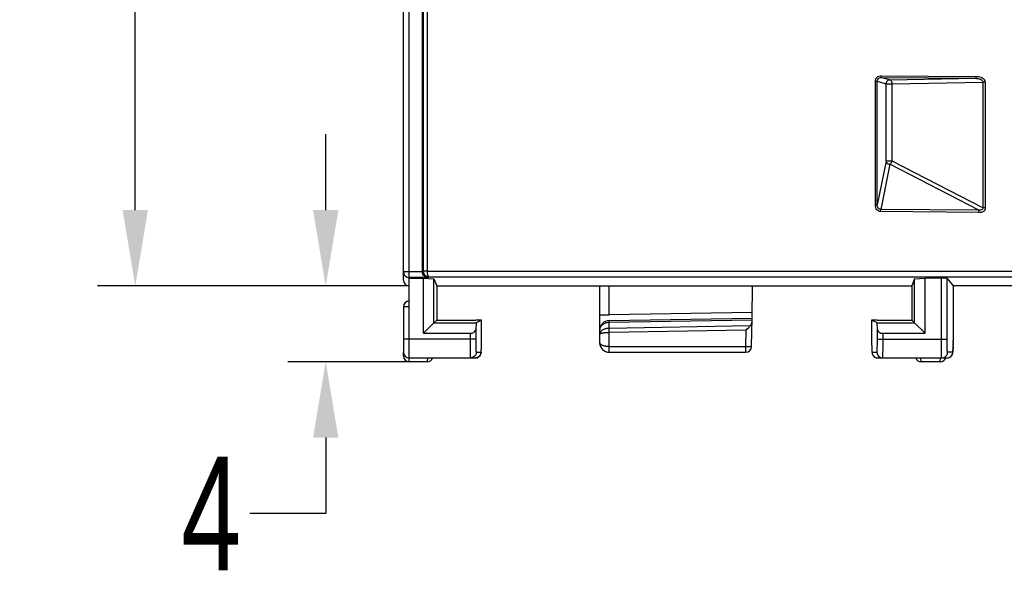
# Model space of a CAD drawing. Header units: millimetres. Extents: x -245 to 2192, y -983 to -162.
# Tile 16 of 49: x 1354 to 1406, y -566 to -537. Entities that reach past the tile are written whole.
import ezdxf

# ---------------------------------------------------------------- set-up
doc = ezdxf.new("R2010")
doc.units = ezdxf.units.MM
doc.header["$LTSCALE"] = 30.734
doc.header["$PDMODE"] = 3
doc.header["$PDSIZE"] = 2
doc.layers.get('0').update_dxf_attribs({"linetype": 'CONTINUOUS'})
doc.layers.get('Defpoints').update_dxf_attribs({"linetype": 'CONTINUOUS'})
doc.layers.add('00_COMPONENTS', color=7, linetype='CONTINUOUS')
doc.layers.add('08_ALL_DRAFTS', color=7, linetype='CONTINUOUS')
doc.styles.get("Standard").update_dxf_attribs({"font": 'txt', "width": 0.707})
doc.dimstyles.get("Standard").update_dxf_attribs({"dimtxt": 3.5, "dimasz": 4, "dimexe": 2, "dimexo": 0, "dimtad": 1, "dimdsep": 46, "dimtxsty": 'Standard', "dimcen": 0.09, "dimclrt": 5, "dimadec": 0, "dimazin": 0, "dimtol": 1, "dimtp": 0.01, "dimtm": 0.01, "dimtfac": 1, "dimtofl": 0, "dimtmove": 0, "dimatfit": 3, "dimfxl": 0, "dimtolj": 1, "dimarcsym": 0})

# ---------------------------------------------------------------- blocks, each defined once
blk = doc.blocks.new('*D22')
at = {"color": 0, "lineweight": -2}
for p, q in [((1374.195, -381.353), (1357.752, -381.353)), ((1359.752, -385.353), (1359.752, -462.306)), ((1359.752, -547.355), (1359.752, -469.556)), ((1374.195, -551.355), (1357.752, -551.355))]:
    blk.add_line(p, q, dxfattribs=at)
at = {"color": 0}
for points in [[(1359.086, -385.353), (1360.419, -385.353), (1359.752, -381.353)], [(1359.086, -547.355), (1360.419, -547.355), (1359.752, -551.355)]]:
    blk.add_solid(points, dxfattribs=at)
at = {"layer": 'Defpoints', "color": 0}
for p in [(1374.195, -381.353), (1359.752, -551.355), (1374.195, -551.355)]:
    blk.add_point(p, dxfattribs=at)
at = {"color": 0, "insert": (1359.752, -465.931), "char_height": 3.5, "attachment_point": 5}
blk.add_mtext('\\A1;{\\H1.7143x;170}', dxfattribs=at)
blk = doc.blocks.new('*D23')
at = {"color": 0, "lineweight": -2}
for p, q in [((1369.795, -547.355), (1369.795, -543.355)), ((1374.195, -551.355), (1367.795, -551.355)), ((1374.195, -555.353), (1367.795, -555.353)), ((1369.795, -559.353), (1369.795, -563.353)), ((1369.795, -563.353), (1365.795, -563.353))]:
    blk.add_line(p, q, dxfattribs=at)
at = {"color": 0}
for points in [[(1369.128, -547.355), (1370.462, -547.355), (1369.795, -551.355)], [(1369.128, -559.353), (1370.462, -559.353), (1369.795, -555.353)]]:
    blk.add_solid(points, dxfattribs=at)
at = {"layer": 'Defpoints', "color": 0}
for p in [(1374.195, -551.355), (1369.795, -555.353), (1374.195, -555.353)]:
    blk.add_point(p, dxfattribs=at)
at = {"color": 0, "insert": (1363.756, -563.353), "char_height": 3.5, "attachment_point": 5}
blk.add_mtext('\\A1;{\\H1.7143x;4}', dxfattribs=at)

msp = doc.modelspace()

# ---------------------------------------------------------------- linework, layer by layer
at = {"color": 7, "linetype": 'Continuous'}
for p, q in [((1374.195, -555.153), (1374.195, -381.353)), ((1373.895, -551.053), (1373.895, -381.653)), ((1374.895, -550.612), (1374.895, -381.653)), ((1374.938, -381.653), (1374.938, -550.564)), ((1375.137, -381.653), (1375.137, -550.569)), ((1399.079, -540.264), (1399.078, -540.357)), ((1399.078, -540.357), (1404.066, -540.403)), ((1399.079, -540.264), (1404.067, -540.309)), ((1399.544, -540.485), (1404.066, -540.403)), ((1404.067, -540.309), (1404.066, -540.403)), ((1398.777, -540.556), (1398.875, -540.556)), ((1398.777, -547.077), (1398.777, -540.556)), ((1398.875, -540.556), (1399.344, -540.685)), ((1398.875, -547.077), (1398.875, -540.556)), ((1399.344, -540.685), (1399.666, -540.685)), ((1399.344, -544.765), (1399.344, -540.685)), ((1399.666, -540.685), (1404.441, -540.598)), ((1399.666, -544.765), (1399.666, -540.685)), ((1404.564, -540.598), (1404.441, -540.598)), ((1404.441, -540.598), (1404.441, -547.238)), ((1404.564, -540.598), (1404.564, -547.238)), ((1399.344, -544.765), (1398.875, -547.077)), ((1399.541, -544.932), (1399.057, -547.314)), ((1399.666, -544.765), (1399.344, -544.765)), ((1404.229, -547.361), (1399.541, -544.932)), ((1404.441, -547.238), (1399.666, -544.765)), ((1398.777, -547.077), (1398.875, -547.077)), ((1399.056, -547.428), (1399.057, -547.314)), ((1404.228, -547.475), (1399.056, -547.428)), ((1404.229, -547.361), (1399.057, -547.314)), ((1404.228, -547.475), (1404.229, -547.361)), ((1404.564, -547.238), (1404.441, -547.238)), ((1374.895, -550.612), (1373.895, -550.612)), ((1374.895, -550.6), (1374.919, -550.579)), ((1374.902, -550.666), (1374.895, -550.6)), ((1374.947, -550.565), (1374.938, -550.564)), ((1375.003, -550.754), (1375.022, -550.775)), ((1375.137, -550.569), (1411.453, -550.569)), ((1374.048, -550.874), (1374.108, -550.899)), ((1375.18, -550.912), (1374.195, -550.912)), ((1374.195, -550.943), (1374.945, -550.943)), ((1375.18, -550.912), (1375.232, -550.868)), ((1375.232, -550.868), (1411.358, -550.868)), ((1402.256, -550.943), (1401.395, -550.943)), ((1402.256, -554.153), (1402.256, -550.943)), ((1402.556, -550.956), (1402.884, -551.34)), ((1402.556, -554.241), (1402.556, -550.956)), ((1402.884, -551.34), (1402.881, -554.253)), ((1454.595, -551.353), (1402.884, -551.353)), ((1374.195, -552.453), (1373.895, -552.453)), ((1373.895, -552.453), (1373.895, -554.853)), ((1375.495, -553.304), (1374.945, -553.853)), ((1375.496, -553.304), (1377.723, -553.304)), ((1375.645, -553.154), (1377.711, -553.154)), ((1377.723, -553.304), (1377.705, -553.651)), ((1378.011, -553.16), (1377.723, -553.304)), ((1378.01, -554.247), (1378.011, -553.16)), ((1398.868, -553.304), (1398.579, -553.16)), ((1398.579, -553.16), (1398.58, -554.244)), ((1398.868, -553.304), (1400.845, -553.304)), ((1398.885, -553.651), (1398.868, -553.304)), ((1398.879, -553.154), (1400.695, -553.154)), ((1401.395, -553.853), (1400.845, -553.304)), ((1374.945, -553.853), (1377.405, -553.853)), ((1377.405, -553.853), (1377.406, -554.259)), ((1377.705, -553.651), (1377.705, -554.228)), ((1398.885, -554.153), (1398.885, -553.651)), ((1399.185, -553.853), (1401.395, -553.853)), ((1399.185, -554.153), (1399.185, -553.853)), ((1377.705, -554.153), (1373.895, -554.153)), ((1377.406, -554.259), (1377.406, -554.452)), ((1377.406, -554.452), (1377.408, -554.616)), ((1377.705, -554.228), (1377.706, -554.362)), ((1377.706, -554.362), (1377.708, -554.477)), ((1377.708, -554.477), (1377.71, -554.572)), ((1378.008, -554.441), (1378.009, -554.288)), ((1378.009, -554.315), (1378.01, -554.172)), ((1378.01, -554.172), (1378.01, -554.172)), ((1398.58, -554.172), (1398.58, -554.172)), ((1398.58, -554.23), (1398.581, -554.364)), ((1398.581, -554.312), (1398.582, -554.434)), ((1398.582, -554.427), (1398.584, -554.54)), ((1398.885, -554.153), (1402.556, -554.153)), ((1402.258, -554.554), (1402.257, -554.394)), ((1402.558, -554.434), (1402.557, -554.36)), ((1402.56, -554.505), (1402.558, -554.434)), ((1402.877, -554.544), (1402.879, -554.43)), ((1402.88, -554.328), (1402.878, -554.46)), ((1402.88, -554.367), (1402.881, -554.232)), ((1402.881, -554.172), (1402.881, -554.172)), ((1377.411, -554.809), (1377.414, -554.906)), ((1377.414, -554.906), (1377.416, -554.982)), ((1377.71, -554.572), (1377.712, -554.648)), ((1377.73, -554.853), (1377.985, -554.853)), ((1377.945, -555.003), (1377.898, -555.066)), ((1377.975, -554.931), (1377.945, -555.003)), ((1377.985, -554.853), (1377.975, -554.931)), ((1398.583, -554.488), (1398.585, -554.592)), ((1398.585, -554.58), (1398.587, -554.639)), ((1398.605, -554.853), (1398.861, -554.853)), ((1398.605, -554.853), (1398.615, -554.931)), ((1398.615, -554.931), (1398.645, -555.003)), ((1398.645, -555.003), (1398.693, -555.066)), ((1402.261, -554.706), (1402.258, -554.554)), ((1402.263, -554.806), (1402.261, -554.706)), ((1402.265, -554.904), (1402.263, -554.806)), ((1402.561, -554.575), (1402.56, -554.505)), ((1402.563, -554.645), (1402.561, -554.575)), ((1402.855, -554.853), (1402.582, -554.853)), ((1374.195, -555.153), (1377.686, -555.153)), ((1377.642, -555.066), (1377.577, -555.115)), ((1377.763, -555.143), (1377.686, -555.153)), ((1377.686, -555.153), (1377.717, -555.152)), ((1377.836, -555.113), (1377.763, -555.143)), ((1377.898, -555.066), (1377.836, -555.113)), ((1398.693, -555.066), (1398.755, -555.113)), ((1398.755, -555.113), (1398.827, -555.143)), ((1398.827, -555.143), (1398.905, -555.153)), ((1398.871, -555.152), (1398.905, -555.153)), ((1398.905, -555.153), (1402.555, -555.153)), ((1402.555, -555.153), (1402.633, -555.143)), ((1402.633, -555.143), (1402.705, -555.113))]:
    msp.add_line(p, q, dxfattribs=at)
for points in [[(1398.777, -540.556), (1398.781, -540.5), (1398.797, -540.447), (1398.826, -540.394), (1398.866, -540.347), (1398.914, -540.309), (1398.968, -540.281), (1399.022, -540.267), (1399.079, -540.264)], [(1398.875, -540.556), (1398.881, -540.507), (1398.9, -540.459), (1398.934, -540.416), (1398.978, -540.383), (1399.027, -540.363), (1399.078, -540.357)], [(1399.666, -540.685), (1399.662, -540.639), (1399.651, -540.594), (1399.633, -540.551), (1399.608, -540.517), (1399.578, -540.495), (1399.078, -540.357)], [(1404.066, -540.403), (1404.114, -540.405), (1404.16, -540.41), (1404.204, -540.418), (1404.244, -540.428), (1404.282, -540.441), (1404.318, -540.456), (1404.35, -540.473), (1404.379, -540.493), (1404.404, -540.516), (1404.424, -540.541), (1404.436, -540.569), (1404.441, -540.598)], [(1404.067, -540.309), (1404.146, -540.308), (1404.221, -540.314), (1404.291, -540.327), (1404.356, -540.348), (1404.415, -540.376), (1404.466, -540.411), (1404.508, -540.452), (1404.539, -540.498), (1404.557, -540.546), (1404.564, -540.598)], [(1399.544, -540.485), (1399.491, -540.493), (1399.441, -540.514), (1399.399, -540.548), (1399.368, -540.591), (1399.35, -540.638), (1399.344, -540.685)], [(1399.344, -544.765), (1399.354, -544.806), (1399.375, -544.845), (1399.407, -544.879), (1399.446, -544.906), (1399.492, -544.924), (1399.541, -544.932)], [(1399.541, -544.932), (1399.559, -544.92), (1399.578, -544.905), (1399.597, -544.886), (1399.615, -544.864), (1399.631, -544.84), (1399.646, -544.814), (1399.657, -544.789), (1399.666, -544.765)], [(1399.056, -547.428), (1399.004, -547.424), (1398.953, -547.408), (1398.903, -547.379), (1398.858, -547.339), (1398.821, -547.286), (1398.794, -547.224), (1398.779, -547.154), (1398.777, -547.077)], [(1399.057, -547.314), (1399.023, -547.31), (1398.989, -547.298), (1398.956, -547.277), (1398.928, -547.248), (1398.905, -547.213), (1398.888, -547.172), (1398.878, -547.126), (1398.875, -547.077)], [(1404.564, -547.238), (1404.563, -547.296), (1404.547, -547.348), (1404.515, -547.393), (1404.471, -547.431), (1404.414, -547.459), (1404.351, -547.476), (1404.29, -547.481), (1404.228, -547.475)], [(1404.441, -547.238), (1404.441, -547.272), (1404.43, -547.301), (1404.41, -547.325), (1404.382, -547.342), (1404.347, -547.354), (1404.308, -547.361), (1404.269, -547.363), (1404.229, -547.361)], [(1373.895, -550.612), (1373.906, -550.691), (1373.936, -550.764), (1373.985, -550.826), (1374.048, -550.874)], [(1375.18, -550.912), (1375.125, -550.904), (1375.073, -550.885), (1375.026, -550.857), (1374.984, -550.821), (1374.949, -550.778), (1374.922, -550.727), (1374.902, -550.666)], [(1374.938, -550.564), (1374.939, -550.592), (1374.94, -550.604)], [(1374.94, -550.604), (1374.942, -550.618), (1374.948, -550.642), (1374.955, -550.665), (1374.964, -550.687), (1374.975, -550.71), (1374.988, -550.732), (1375.003, -550.754)], [(1375.137, -550.569), (1375.04, -550.567), (1375, -550.566), (1374.968, -550.566), (1374.947, -550.565)], [(1375.022, -550.775), (1375.043, -550.795), (1375.067, -550.814), (1375.094, -550.831), (1375.125, -550.846), (1375.158, -550.857), (1375.194, -550.865), (1375.232, -550.868)], [(1375.138, -550.569), (1375.138, -550.589), (1375.139, -550.61), (1375.14, -550.633), (1375.143, -550.657), (1375.146, -550.68), (1375.149, -550.703), (1375.153, -550.725), (1375.158, -550.747), (1375.164, -550.769), (1375.171, -550.79), (1375.179, -550.81), (1375.188, -550.827), (1375.198, -550.843), (1375.208, -550.855), (1375.22, -550.864), (1375.232, -550.868)], [(1374.108, -550.899), (1374.12, -550.902), (1374.195, -550.912)], [(1378.002, -554.691), (1378.003, -554.649), (1378.005, -554.603), (1378.006, -554.553), (1378.007, -554.499), (1378.008, -554.395)], [(1398.861, -554.853), (1398.864, -554.844), (1398.868, -554.818), (1398.872, -554.776), (1398.875, -554.72), (1398.878, -554.651), (1398.88, -554.571), (1398.882, -554.479), (1398.884, -554.377), (1398.885, -554.269), (1398.885, -554.153)], [(1399.16, -555.153), (1399.164, -555.141), (1399.168, -555.103), (1399.171, -555.043), (1399.175, -554.963), (1399.178, -554.865), (1399.18, -554.749), (1399.182, -554.618), (1399.184, -554.473), (1399.184, -554.317), (1399.185, -554.153)], [(1402.257, -554.394), (1402.256, -554.218), (1402.256, -554.153)], [(1402.557, -554.36), (1402.556, -554.282), (1402.556, -554.241)], [(1377.408, -554.616), (1377.409, -554.687), (1377.411, -554.809)], [(1377.416, -554.982), (1377.417, -555.014), (1377.419, -555.042), (1377.42, -555.067), (1377.421, -555.089), (1377.422, -555.107), (1377.424, -555.123), (1377.425, -555.136), (1377.427, -555.145), (1377.428, -555.151), (1377.43, -555.153)], [(1377.73, -554.853), (1377.719, -554.931), (1377.689, -555.003), (1377.642, -555.066)], [(1377.712, -554.648), (1377.714, -554.68), (1377.715, -554.709), (1377.716, -554.734), (1377.717, -554.756), (1377.718, -554.776), (1377.72, -554.793), (1377.721, -554.808), (1377.722, -554.821), (1377.724, -554.832), (1377.725, -554.841), (1377.727, -554.848), (1377.728, -554.852), (1377.73, -554.853)], [(1377.717, -555.152), (1377.781, -555.138), (1377.839, -555.112), (1377.887, -555.076), (1377.926, -555.034), (1377.953, -554.99), (1377.971, -554.95), (1377.981, -554.916), (1377.986, -554.89), (1377.99, -554.868), (1377.992, -554.845), (1377.994, -554.822), (1377.996, -554.795), (1377.998, -554.764), (1378, -554.73), (1378.002, -554.691)], [(1377.985, -554.853), (1377.989, -554.844), (1377.993, -554.82), (1377.996, -554.78), (1378, -554.726), (1378.002, -554.66), (1378.005, -554.582), (1378.007, -554.494)], [(1398.586, -554.619), (1398.588, -554.654), (1398.589, -554.685), (1398.59, -554.713), (1398.591, -554.737), (1398.592, -554.759), (1398.594, -554.778), (1398.595, -554.795), (1398.596, -554.809), (1398.597, -554.822), (1398.599, -554.833), (1398.6, -554.841), (1398.602, -554.848), (1398.603, -554.852), (1398.605, -554.853)], [(1398.587, -554.639), (1398.588, -554.682), (1398.59, -554.722), (1398.592, -554.757), (1398.594, -554.789), (1398.595, -554.816), (1398.598, -554.841), (1398.6, -554.863), (1398.603, -554.885), (1398.608, -554.91), (1398.617, -554.945), (1398.634, -554.985), (1398.661, -555.03)], [(1398.861, -554.853), (1398.871, -554.931), (1398.901, -555.003), (1398.948, -555.066), (1399.01, -555.113), (1399.083, -555.143), (1399.16, -555.153)], [(1402.282, -555.153), (1402.279, -555.148), (1402.277, -555.132), (1402.274, -555.107), (1402.272, -555.075), (1402.27, -555.038), (1402.268, -554.996), (1402.267, -554.951), (1402.265, -554.904)], [(1402.282, -555.153), (1402.36, -555.143), (1402.432, -555.113), (1402.494, -555.066), (1402.542, -555.003), (1402.572, -554.931), (1402.582, -554.853)], [(1402.555, -555.153), (1402.573, -555.153), (1402.639, -555.141), (1402.699, -555.117), (1402.749, -555.083), (1402.789, -555.042), (1402.819, -554.998), (1402.838, -554.958), (1402.849, -554.922), (1402.855, -554.895), (1402.859, -554.871), (1402.862, -554.848), (1402.864, -554.823), (1402.866, -554.795), (1402.868, -554.763), (1402.87, -554.727), (1402.872, -554.687)], [(1402.582, -554.853), (1402.579, -554.849), (1402.577, -554.838), (1402.574, -554.821), (1402.572, -554.799), (1402.57, -554.773), (1402.568, -554.744), (1402.566, -554.712), (1402.565, -554.679), (1402.563, -554.645)], [(1402.705, -555.113), (1402.767, -555.066), (1402.815, -555.003), (1402.845, -554.931), (1402.855, -554.853)], [(1402.876, -554.567), (1402.875, -554.613), (1402.873, -554.653), (1402.872, -554.687), (1402.87, -554.718), (1402.869, -554.744), (1402.867, -554.767), (1402.866, -554.787), (1402.864, -554.804), (1402.863, -554.818), (1402.861, -554.83), (1402.86, -554.84), (1402.858, -554.847), (1402.857, -554.852), (1402.855, -554.853)], [(1402.872, -554.687), (1402.874, -554.643), (1402.875, -554.595), (1402.877, -554.516)], [(1377.577, -555.115), (1377.507, -555.143), (1377.43, -555.153)], [(1398.661, -555.03), (1398.7, -555.074), (1398.749, -555.11), (1398.806, -555.137), (1398.871, -555.152)]]:
    msp.add_lwpolyline(points, dxfattribs=at)
for centre, start, end in [((1374.195, -551.053), 180, 270), ((1374.195, -552.453), 90, 180), ((1374.195, -554.853), 180, 270)]:
    msp.add_arc(centre, 0.3, start, end, dxfattribs=at)
for centre, ratio, start_param, end_param in [((1402.256, -550.956), 0.043661, 0.037217, 1.570796), ((1377.711, -553.16), 0.017469, -0.034935, 1.570756), ((1398.879, -553.16), 0.017469, 1.570836, 3.176527), ((1377.405, -553.643), 0.7, -1.570796, -0.034907), ((1399.185, -553.643), 0.7, -3.106686, -1.570796)]:
    msp.add_ellipse(centre, major_axis=(0.3, 0), ratio=ratio, start_param=start_param, end_param=end_param, dxfattribs=at)
at = {"layer": '00_COMPONENTS', "color": 7, "linetype": 'Continuous'}
for p, q in [((1384.245, -553.64), (1384.245, -551.353)), ((1384.736, -552.883), (1384.736, -551.353)), ((1392.277, -553.012), (1392.306, -551.352)), ((1384.245, -552.883), (1384.736, -552.883)), ((1392.282, -552.751), (1384.736, -552.883)), ((1384.733, -553.271), (1392.275, -553.139)), ((1384.733, -553.595), (1384.733, -553.271)), ((1384.736, -553.183), (1392.277, -553.051)), ((1392.25, -554.557), (1392.277, -553.051)), ((1384.245, -553.683), (1384.248, -553.642)), ((1384.245, -554.352), (1384.245, -553.683)), ((1384.249, -553.854), (1384.245, -553.89)), ((1384.704, -553.808), (1384.736, -553.807)), ((1392.178, -553.465), (1384.733, -553.595)), ((1384.736, -553.807), (1384.734, -553.693)), ((1391.96, -553.681), (1384.736, -553.807)), ((1384.736, -554.552), (1384.736, -553.807)), ((1391.945, -554.552), (1391.96, -553.681)), ((1373.895, -555.052), (1373.895, -554.853)), ((1384.736, -554.552), (1391.945, -554.552)), ((1384.745, -554.852), (1391.95, -554.852)), ((1391.945, -554.552), (1392.25, -554.557)), ((1374.195, -555.352), (1374.195, -555.153)), ((1375.151, -555.352), (1374.195, -555.352)), ((1375.158, -555.153), (1375.151, -555.337)), ((1375.151, -555.337), (1375.151, -555.352)), ((1401.189, -555.352), (1401.182, -555.153)), ((1402.201, -555.352), (1401.189, -555.352)), ((1402.201, -555.352), (1402.208, -555.153))]:
    msp.add_line(p, q, dxfattribs=at)
for points in [[(1384.248, -553.642), (1384.255, -553.603), (1384.265, -553.567), (1384.279, -553.534), (1384.295, -553.503), (1384.313, -553.475), (1384.333, -553.449), (1384.355, -553.425), (1384.379, -553.402), (1384.405, -553.381), (1384.432, -553.362), (1384.461, -553.344), (1384.491, -553.328), (1384.523, -553.314), (1384.556, -553.301), (1384.59, -553.291), (1384.625, -553.283), (1384.66, -553.277), (1384.696, -553.273), (1384.733, -553.271)], [(1384.733, -553.271), (1384.733, -553.245), (1384.733, -553.223), (1384.734, -553.206), (1384.735, -553.193), (1384.735, -553.186), (1384.736, -553.183)], [(1384.245, -553.89), (1384.249, -553.88), (1384.26, -553.87), (1384.276, -553.862), (1384.297, -553.853), (1384.322, -553.846), (1384.35, -553.839), (1384.38, -553.834), (1384.411, -553.829), (1384.444, -553.824), (1384.476, -553.82)], [(1384.733, -553.595), (1384.7, -553.596), (1384.668, -553.599), (1384.636, -553.602), (1384.604, -553.607), (1384.571, -553.614), (1384.539, -553.621), (1384.507, -553.631), (1384.474, -553.642), (1384.442, -553.656), (1384.41, -553.671), (1384.379, -553.69), (1384.349, -553.71), (1384.321, -553.734), (1384.297, -553.76), (1384.276, -553.789), (1384.259, -553.82), (1384.249, -553.854)], [(1384.476, -553.82), (1384.509, -553.817), (1384.542, -553.815), (1384.574, -553.812), (1384.606, -553.811), (1384.638, -553.809), (1384.671, -553.808), (1384.704, -553.808)], [(1384.734, -553.693), (1384.733, -553.625), (1384.733, -553.595)], [(1391.96, -553.681), (1392.001, -553.64), (1392.115, -553.528)], [(1392.115, -553.528), (1392.148, -553.495), (1392.178, -553.465)], [(1384.736, -554.552), (1384.702, -554.551), (1384.667, -554.55), (1384.632, -554.547), (1384.598, -554.543), (1384.564, -554.538), (1384.531, -554.533), (1384.499, -554.526), (1384.468, -554.518), (1384.439, -554.51), (1384.411, -554.501), (1384.385, -554.491), (1384.36, -554.48), (1384.338, -554.468), (1384.317, -554.455), (1384.297, -554.441), (1384.28, -554.426), (1384.266, -554.409), (1384.255, -554.392), (1384.248, -554.372), (1384.245, -554.352)], [(1384.745, -554.852), (1384.743, -554.842), (1384.742, -554.812), (1384.74, -554.764), (1384.738, -554.702), (1384.737, -554.63), (1384.736, -554.552)], [(1391.95, -554.852), (1391.949, -554.842), (1391.948, -554.812), (1391.947, -554.764), (1391.946, -554.702), (1391.945, -554.63), (1391.945, -554.552)]]:
    msp.add_lwpolyline(points, dxfattribs=at)
for centre, radius, start, end in [((1374.195, -552.452), 0.3, 95.7616, 180), ((1384.745, -553.683), 0.5, 91, 180), ((1384.745, -554.352), 0.5, 180, 270), ((1391.95, -554.552), 0.3, 270, 359), ((1374.195, -555.052), 0.3, 180, 270), ((1375.151, -555.052), 0.3, 270, 340.1197), ((1401.189, -555.052), 0.3, 199.8803, 270), ((1402.201, -555.052), 0.3, 270, 342.6954)]:
    msp.add_arc(centre, radius, start, end, dxfattribs=at)
msp.add_ellipse((1391.973, -553.257), major_axis=(0.218, 0.218), ratio=0.948982, start_param=-1.579674, end_param=-0.776673, dxfattribs=at)
at = {"layer": '08_ALL_DRAFTS', "color": 7, "linetype": 'Continuous'}
for p, q in [((1374.945, -550.943), (1375.495, -550.977)), ((1374.945, -553.853), (1374.945, -550.943)), ((1375.495, -550.977), (1375.645, -551.353)), ((1375.496, -553.304), (1375.495, -550.977)), ((1375.645, -551.353), (1400.695, -551.353)), ((1375.645, -551.353), (1375.645, -553.154)), ((1400.846, -550.977), (1400.695, -551.353)), ((1400.695, -551.353), (1400.695, -553.154)), ((1400.844, -553.304), (1400.846, -550.977)), ((1400.846, -550.977), (1401.395, -550.943)), ((1401.395, -553.853), (1401.395, -550.943)), ((1375.645, -553.154), (1375.496, -553.304)), ((1400.844, -553.304), (1400.695, -553.154))]:
    msp.add_line(p, q, dxfattribs=at)

# ---------------------------------------------------------------- dimensions: what is measured, and where the dimension line sits
at = {"color": 2}
for base, p1, p2, picture, middle in [((1359.752, -551.355), (1374.195, -381.353), (1374.195, -551.355), '*D22', (1359.752, -465.931)), ((1369.795, -555.353), (1374.195, -551.355), (1374.195, -555.353), '*D23', (1363.756, -563.353))]:
    dim = msp.add_linear_dim(base=base, p1=p1, p2=p2, angle=90, text='{\\H1.7143x;<>}', dimstyle='Standard', override={"dimtad": 0, "dimtih": 1, "dimtoh": 1, "dimdec": 0, "dimzin": 0, "dimcen": 5.0292, "dimclrt": 0, "dimtol": 0, "dimtdec": 4, "dimtzin": 0}, dxfattribs=at)
    dim.commit()
    dim.dimension.update_dxf_attribs({"geometry": picture, "text_midpoint": middle, "dimtype": 160})

doc.saveas('drawing.dxf')
